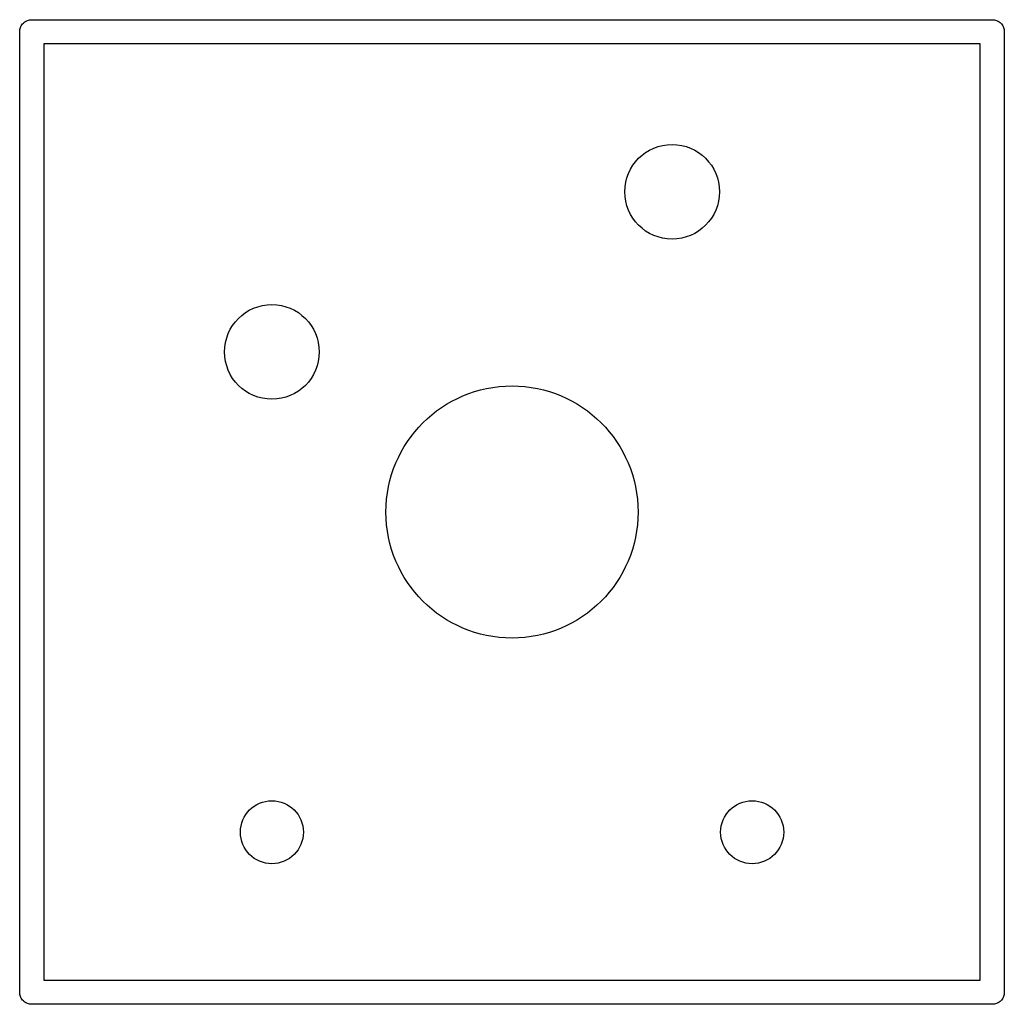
# Model space of a CAD drawing. Extents: x 85 to 363, y -189 to -115.
# Tile 34 of 38: x 323 to 339, y -189 to -173. Entities that reach past the tile are written whole.
import ezdxf

# ---------------------------------------------------------------- set-up
doc = ezdxf.new("R2010")
doc.units = 0
doc.header["$MEASUREMENT"] = 0
doc.layers.add('BLACK', color=7, linetype='CONTINUOUS')

msp = doc.modelspace()

# ---------------------------------------------------------------- linework, layer by layer
at = {"layer": 'Black'}
for p, q in [((323.219, -173.247), (323.228, -173.233)), ((323.228, -173.233), (323.241, -173.222)), ((323.241, -173.222), (323.251, -173.209)), ((323.251, -173.209), (323.266, -173.201)), ((323.266, -173.201), (323.279, -173.19)), ((323.279, -173.19), (323.294, -173.184)), ((323.294, -173.184), (323.309, -173.176)), ((323.309, -173.176), (323.325, -173.173)), ((323.325, -173.173), (323.341, -173.167)), ((323.341, -173.167), (323.357, -173.167)), ((323.357, -173.167), (323.374, -173.165)), ((323.374, -173.165), (338.614, -173.165)), ((338.614, -173.165), (338.63, -173.167)), ((338.63, -173.167), (338.647, -173.167)), ((338.647, -173.167), (338.662, -173.173)), ((338.662, -173.173), (338.679, -173.176)), ((338.679, -173.176), (338.693, -173.184)), ((338.693, -173.184), (338.709, -173.19)), ((338.709, -173.19), (338.722, -173.201)), ((338.722, -173.201), (338.736, -173.209)), ((338.736, -173.209), (338.747, -173.222)), ((338.747, -173.222), (338.76, -173.233)), ((338.76, -173.233), (338.768, -173.247)), ((323.183, -173.355), (323.186, -173.339)), ((323.183, -188.595), (323.183, -173.355)), ((323.186, -173.322), (323.192, -173.306)), ((323.186, -173.339), (323.186, -173.322)), ((323.192, -173.306), (323.195, -173.29)), ((323.195, -173.29), (323.203, -173.275)), ((323.203, -173.275), (323.209, -173.26)), ((323.209, -173.26), (323.219, -173.247)), ((338.768, -173.247), (338.779, -173.26)), ((338.779, -173.26), (338.784, -173.275)), ((338.784, -173.275), (338.793, -173.29)), ((338.793, -173.29), (338.796, -173.306)), ((338.796, -173.306), (338.801, -173.322)), ((338.801, -173.322), (338.801, -173.339)), ((338.801, -173.339), (338.804, -173.355)), ((338.804, -173.355), (338.804, -188.595)), ((323.564, -173.546), (323.564, -188.404)), ((338.423, -173.546), (323.564, -173.546)), ((338.423, -188.404), (338.423, -173.546)), ((323.564, -188.404), (338.423, -188.404)), ((323.186, -188.611), (323.183, -188.595)), ((323.186, -188.628), (323.186, -188.611)), ((323.192, -188.644), (323.186, -188.628)), ((323.195, -188.66), (323.192, -188.644)), ((323.203, -188.675), (323.195, -188.66)), ((323.209, -188.69), (323.203, -188.675)), ((323.219, -188.703), (323.209, -188.69)), ((338.779, -188.69), (338.768, -188.703)), ((338.784, -188.675), (338.779, -188.69)), ((338.793, -188.66), (338.784, -188.675)), ((338.796, -188.644), (338.793, -188.66)), ((338.801, -188.628), (338.796, -188.644)), ((338.804, -188.595), (338.801, -188.611)), ((338.801, -188.611), (338.801, -188.628)), ((323.228, -188.717), (323.219, -188.703)), ((323.241, -188.728), (323.228, -188.717)), ((323.251, -188.741), (323.241, -188.728)), ((323.266, -188.749), (323.251, -188.741)), ((323.279, -188.76), (323.266, -188.749)), ((323.294, -188.766), (323.279, -188.76)), ((323.309, -188.774), (323.294, -188.766)), ((323.325, -188.777), (323.309, -188.774)), ((323.341, -188.783), (323.325, -188.777)), ((323.357, -188.783), (323.341, -188.783)), ((323.374, -188.785), (323.357, -188.783)), ((338.614, -188.785), (323.374, -188.785)), ((338.63, -188.783), (338.614, -188.785)), ((338.647, -188.783), (338.63, -188.783)), ((338.662, -188.777), (338.647, -188.783)), ((338.679, -188.774), (338.662, -188.777)), ((338.693, -188.766), (338.679, -188.774)), ((338.709, -188.76), (338.693, -188.766)), ((338.722, -188.749), (338.709, -188.76)), ((338.736, -188.741), (338.722, -188.749)), ((338.747, -188.728), (338.736, -188.741)), ((338.76, -188.717), (338.747, -188.728)), ((338.768, -188.703), (338.76, -188.717))]:
    msp.add_line(p, q, dxfattribs=at)
for centre, radius in [((333.534, -175.895), 0.751), ((327.184, -178.435), 0.751), ((330.994, -180.975), 2), ((327.184, -186.055), 0.5), ((334.804, -186.055), 0.5)]:
    msp.add_circle(centre, radius, dxfattribs=at)

doc.saveas('drawing.dxf')
